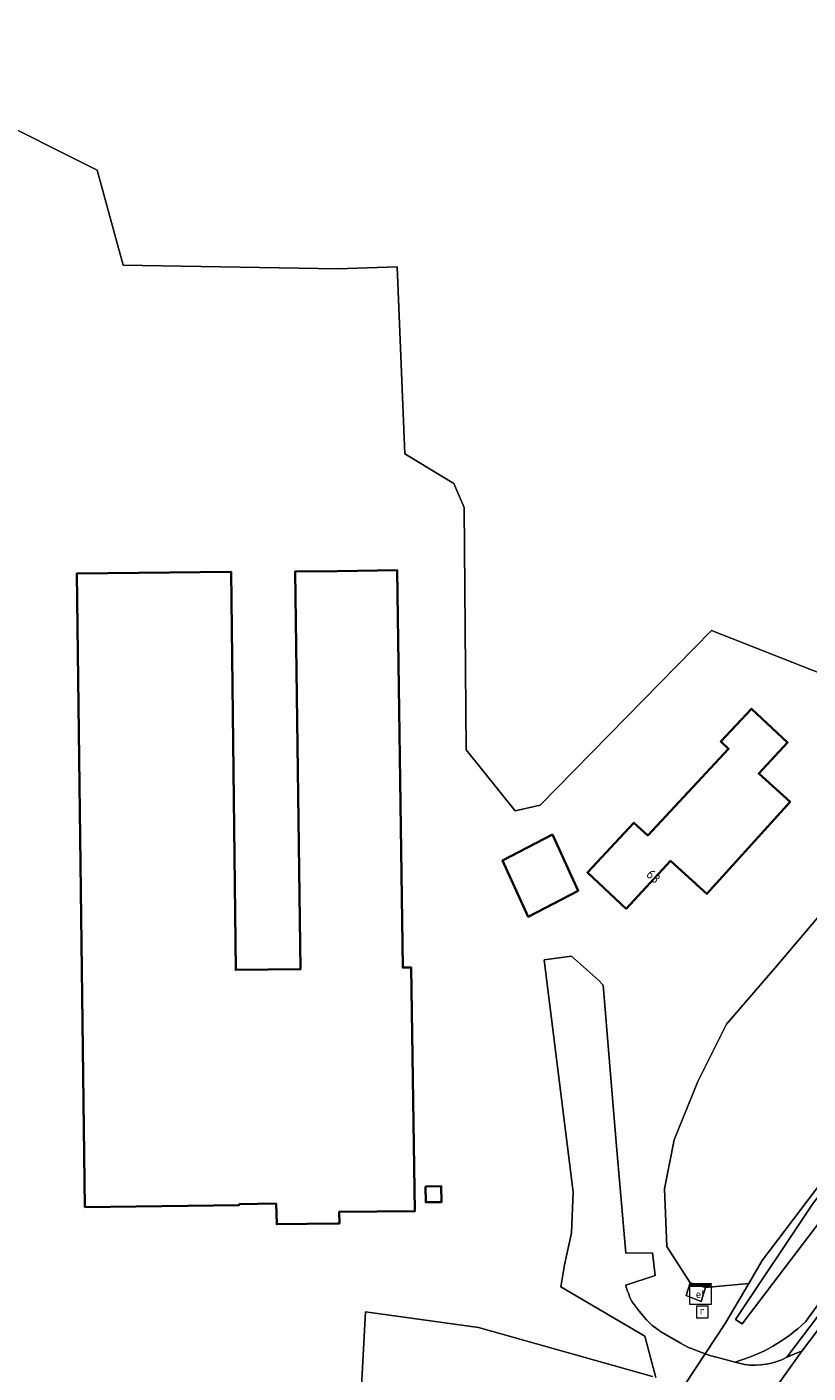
# Model space of a CAD drawing. Header units: metres. Extents: x 125158 to 132124, y 450612 to 454469.
# Tile 135 of 173: x 129971 to 130045, y 453153 to 453281. Entities that reach past the tile are written whole.
import ezdxf
from ezdxf.enums import TextEntityAlignment as Align

# ---------------------------------------------------------------- set-up
doc = ezdxf.new("R2010")
doc.units = ezdxf.units.M
doc.layers.get('0').update_dxf_attribs({"color": 8})
for name, color, linetype, lineweight in [('B-XX-KL-ET_LS_SR_KAST-S', 8, 'Continuous', 25), ('B-XX-OG-BEBOUWING-GV', 8, 'Continuous', 35), ('B-XX-OG-BEBOUWING-T18', 8, 'Continuous', 18), ('B-XX-OG-TERREIN_CULTUURSCHEIDING-GV', 8, 'Continuous', 18), ('B-XX-OG-WATER_SLOOT-GV', 8, 'Continuous', 18), ('B-XX-OG-WEG-GV', 8, 'Continuous', 18), ('B-XX-RI-GWA_RIOOLPUT-S', 8, 'Continuous', 25)]:
    doc.layers.add(name, color=color, linetype=linetype, lineweight=lineweight)
doc.styles.add('NLCS-ISO', font='NLCS-ISO.ttf')
doc.styles.add('NLCS-ISO-M-T18', font='NLCS-ISO.ttf', dxfattribs={"height": 1.8})

# ---------------------------------------------------------------- blocks, each defined once
blk = doc.blocks.new('SRI-PUT_INSPECTIEPUT_RIOOLPUT-SO')
at = {"color": 0, "linetype": 'ByBlock', "lineweight": 18}
blk.add_lwpolyline([(-1.12, -1.12), (1.12, -1.12), (1.12, 1.12), (-1.12, 1.12)], close=True, dxfattribs=at)
at = {"color": 0, "linetype": 'ByBlock', "lineweight": 18, "style": 'NLCS-ISO'}
blk.add_text('r', height=1.5, dxfattribs=at).set_placement((0, 0.28), align=Align.MIDDLE_CENTER)
blk = doc.blocks.new('SKL-ET_KAST_ELEKTRA-SO')
at = {"color": 0, "linetype": 'ByBlock', "lineweight": 18}
for points in [[(-2, 2), (2, 2), (2, 1.68), (-2, 1.68)], [(-2, 1.52), (2, 1.52), (2, -2), (-2, -2)]]:
    blk.add_lwpolyline(points, close=True, dxfattribs=at)
at = {"color": 0, "linetype": 'ByBlock', "lineweight": 18, "style": 'NLCS-ISO'}
blk.add_text('et', height=1.5, dxfattribs=at).set_placement((0, 0), align=Align.MIDDLE_CENTER)

msp = doc.modelspace()

# ---------------------------------------------------------------- linework, layer by layer
at = {"layer": 'B-XX-OG-BEBOUWING-GV'}
for points in [[(130000, 453229.08), (129995.97, 453229.03), (129996.49, 453191.37), (129990.35, 453191.3), (129989.91, 453229.02), (129975.3, 453228.85), (129976.05, 453168.83), (129990.68, 453169.02), (129990.68, 453169.12), (129994.18, 453169.16), (129994.23, 453167.2), (130000, 453167.28), (130000.17, 453167.28), (130000.16, 453168.38), (130007.31, 453168.44), (130006.98, 453191.52), (130006.18, 453191.51), (130005.66, 453229.16)], [(130027.36, 453197.08), (130031.55, 453201.62), (130034.99, 453198.5), (130042.88, 453207.21), (130039.91, 453209.9), (130042.65, 453212.83), (130039.22, 453216.03), (130036.32, 453212.92), (130037.05, 453212.23), (130029.39, 453204.03), (130028.09, 453205.24), (130023.68, 453200.51)], [(130020.36, 453204.14), (130015.64, 453201.67), (130018.07, 453196.33), (130022.79, 453198.79)], [(130008.33, 453170.78), (130008.36, 453169.28), (130009.85, 453169.3), (130009.83, 453170.8)]]:
    msp.add_lwpolyline(points, close=True, dxfattribs=at)
at = {"layer": 'B-XX-OG-TERREIN_CULTUURSCHEIDING-GV'}
for points in [[(129964.13, 453283.41), (129963.56, 453278.68), (129966.28, 453272.53), (129977.22, 453267.06), (129979.68, 453258.07), (130000, 453257.71), (130005.66, 453257.9), (130006.38, 453240.2), (130011.03, 453237.39), (130012, 453235.1), (130012.18, 453212.16), (130016.83, 453206.36), (130019.21, 453206.89), (130035.45, 453223.45), (130048.92, 453218.15), (130051.11, 453239.41), (130055.05, 453254.95), (130056.14, 453260.24), (130057.15, 453267.42), (130058.86, 453286.31)], [(130048.92, 453218.15), (130035.45, 453223.45), (130019.21, 453206.89), (130016.83, 453206.36), (130012.18, 453212.16), (130012, 453235.1), (130011.03, 453237.39), (130006.38, 453240.2), (130005.66, 453257.9), (130000, 453257.71), (129979.68, 453258.07), (129977.22, 453267.06), (129966.28, 453272.53)], [(130030.98, 453170.55), (130031.19, 453165.1), (130033.43, 453161.66), (130034.87, 453161.22), (130038.97, 453161.59), (130040.25, 453163.76), (130049.74, 453176.29), (130057.8, 453186.73), (130070.04, 453202.53)], [(130030.16, 453152.68), (130029.12, 453156.61), (130021.16, 453161.28), (130021.5, 453163.37), (130022.16, 453166.38), (130022.33, 453170.23), (130019.59, 453192.24), (130022.18, 453192.6), (130024.72, 453190.32), (130025.16, 453189.86), (130026.37, 453175.34), (130027.31, 453164.46), (130029.84, 453164.49), (130030.11, 453162.35), (130027.33, 453161.44), (130027.36, 453161.25), (130027.41, 453161.06), (130027.48, 453160.86), (130027.57, 453160.67), (130027.63, 453160.47), (130027.71, 453160.27), (130027.8, 453160.06), (130027.91, 453159.85), (130028.57, 453158.98), (130029.28, 453158.15), (130029.41, 453158.01), (130029.82, 453157.62), (130029.9, 453157.55), (130030.44, 453157.16), (130030.55, 453157.09), (130032.55, 453155.91), (130032.77, 453155.78), (130033.37, 453155.48), (130033.46, 453155.45), (130034.57, 453155.03), (130034.85, 453154.93), (130036.74, 453157.79), (130038.97, 453161.59), (130034.87, 453161.22), (130034.45, 453159.87), (130033.04, 453160.45), (130033.43, 453161.66), (130031.19, 453165.1), (130030.98, 453170.55), (130031.91, 453175.21), (130034.13, 453180.72), (130036.85, 453186.17), (130041.43, 453191.47), (130047.09, 453198.14)], [(130047.09, 453198.14), (130041.43, 453191.47), (130036.85, 453186.17), (130034.13, 453180.72), (130031.91, 453175.21), (130030.98, 453170.55)], [(130029.83, 453152.77), (130013.34, 453157.41), (130002.66, 453158.9), (130000.87, 453125.9)], [(130000.87, 453125.9), (130002.66, 453158.9), (130013.34, 453157.41), (130029.83, 453152.77)]]:
    msp.add_lwpolyline(points, dxfattribs=at)
for points in [[(129976.05, 453168.83), (129975.3, 453228.85), (129989.91, 453229.02), (129990.35, 453191.3), (129996.49, 453191.37), (129995.97, 453229.03), (130000, 453229.08), (130005.66, 453229.16), (130006.18, 453191.51), (130006.98, 453191.52), (130007.31, 453168.44), (130000.16, 453168.38), (130000.17, 453167.28), (130000, 453167.28), (129994.23, 453167.2), (129994.18, 453169.16), (129990.68, 453169.12), (129990.68, 453169.02)], [(130027.36, 453197.08), (130023.68, 453200.51), (130028.09, 453205.24), (130029.39, 453204.03), (130037.05, 453212.23), (130036.32, 453212.92), (130039.22, 453216.03), (130042.65, 453212.83), (130039.91, 453209.9), (130042.88, 453207.21), (130034.99, 453198.5), (130031.55, 453201.62)], [(130018.07, 453196.33), (130015.64, 453201.67), (130020.36, 453204.14), (130022.79, 453198.79)], [(130008.36, 453169.28), (130008.33, 453170.78), (130009.83, 453170.8), (130009.85, 453169.3)], [(130033.43, 453161.66), (130033.04, 453160.45), (130034.45, 453159.87), (130034.87, 453161.22)]]:
    msp.add_lwpolyline(points, close=True, dxfattribs=at)
at = {"layer": 'B-XX-OG-WATER_SLOOT-GV'}
for points in [[(130070.04, 453202.53), (130057.8, 453186.73), (130049.74, 453176.29), (130040.25, 453163.76), (130038.97, 453161.59), (130036.74, 453157.79), (130034.85, 453154.93)], [(130049.28, 453172.15), (130038.35, 453157.78), (130037.71, 453158.17), (130045.01, 453169.09), (130053.8, 453180.61)], [(130053.8, 453180.61), (130045.01, 453169.09), (130037.71, 453158.17), (130038.35, 453157.78), (130049.28, 453172.15)], [(130044.34, 453157.96), (130058.41, 453177.29)], [(130035.56, 453154.7), (130035.72, 453154.65), (130035.78, 453154.63), (130037.67, 453154.15)]]:
    msp.add_lwpolyline(points, dxfattribs=at)
for centre, radius, start, end in [((130033.29, 453169.57), 16.03, 285.8627, 313.5678), ((130045.7, 453186.79), 33.66, 251.1996, 252.4662)]:
    msp.add_arc(centre, radius, start, end, dxfattribs=at)
at = {"layer": 'B-XX-OG-WEG-GV'}
for points in [[(130032.95, 453152.06), (130034.85, 453154.93), (130034.57, 453155.03), (130033.46, 453155.45), (130033.37, 453155.48), (130032.77, 453155.78), (130032.55, 453155.91), (130030.55, 453157.09), (130030.44, 453157.16), (130029.9, 453157.55), (130029.82, 453157.62), (130029.41, 453158.01), (130029.28, 453158.15), (130028.57, 453158.98), (130027.91, 453159.85), (130027.8, 453160.06), (130027.71, 453160.27), (130027.63, 453160.47), (130027.57, 453160.67), (130027.48, 453160.86), (130027.41, 453161.06), (130027.36, 453161.25), (130027.33, 453161.44), (130030.11, 453162.35), (130029.84, 453164.49), (130027.31, 453164.46), (130026.37, 453175.34), (130025.16, 453189.86), (130024.72, 453190.32), (130022.18, 453192.6), (130019.59, 453192.24), (130022.33, 453170.23), (130022.16, 453166.38), (130021.5, 453163.37), (130021.16, 453161.28), (130029.12, 453156.61), (130030.16, 453152.68)], [(130066.26, 453185.92), (130057.43, 453174.19), (130042.58, 453154.6)], [(130042.58, 453154.6), (130057.43, 453174.19), (130066.26, 453185.92)], [(130044, 453155.17), (130058.06, 453173.71), (130066.9, 453185.44)], [(130066.9, 453185.44), (130058.06, 453173.71), (130044, 453155.17)], [(130058.41, 453177.29), (130044.34, 453157.96)], [(130034.85, 453154.93), (130032.95, 453152.06)], [(130037.67, 453154.15), (130035.78, 453154.63), (130035.72, 453154.65), (130035.56, 453154.7)], [(130044, 453155.17), (130036.67, 453144.93), (130035.87, 453143.58)], [(130036.73, 453145.61), (130036.55, 453145.02), (130036.67, 453144.93), (130044, 453155.17)], [(130037.67, 453154.15), (130038.55, 453153.93)], [(130038.55, 453153.93), (130037.67, 453154.15)]]:
    msp.add_lwpolyline(points, dxfattribs=at)
at = {"layer": 'B-XX-OG-WEG-GV', "extrusion": (0, 0, -1)}
for centre, radius, start, end in [((-130033.29, 453169.57), 16.03, 226.4322, 254.1373), ((-130045.7, 453186.79), 33.66, 287.5338, 288.8004), ((-130039.53, 453160.44), 6.59, 242.4522, 278.5355), ((-130046.65, 453146.4), 9.15, 63.6053, 73.2084)]:
    msp.add_arc(centre, radius, start, end, dxfattribs=at)
at = {"layer": 'B-XX-OG-WEG-GV'}
for centre, radius, start, end in [((130039.53, 453160.44), 6.59, 261.4645, 297.5478), ((130046.65, 453146.4), 9.15, 106.7916, 116.3947)]:
    msp.add_arc(centre, radius, start, end, dxfattribs=at)

# ---------------------------------------------------------------- block references
at = {"layer": 'B-XX-KL-ET_LS_SR_KAST-S', "xscale": 0.5, "yscale": 0.5, "zscale": 0.5}
msp.add_blockref('SKL-ET_KAST_ELEKTRA-SO', (130034.39, 453160.59), dxfattribs=at)
at = {"layer": 'B-XX-RI-GWA_RIOOLPUT-S', "xscale": 0.5, "yscale": 0.5, "zscale": 0.5}
msp.add_blockref('SRI-PUT_INSPECTIEPUT_RIOOLPUT-SO', (130034.56, 453158.89), dxfattribs=at)

# ---------------------------------------------------------------- texts
at = {"layer": 'B-XX-OG-BEBOUWING-T18', "style": 'NLCS-ISO-M-T18'}
msp.add_text('63', height=0.9, rotation=317, dxfattribs=at).set_placement((130029.93, 453200.15), align=Align.MIDDLE_CENTER)

doc.saveas('drawing.dxf')
